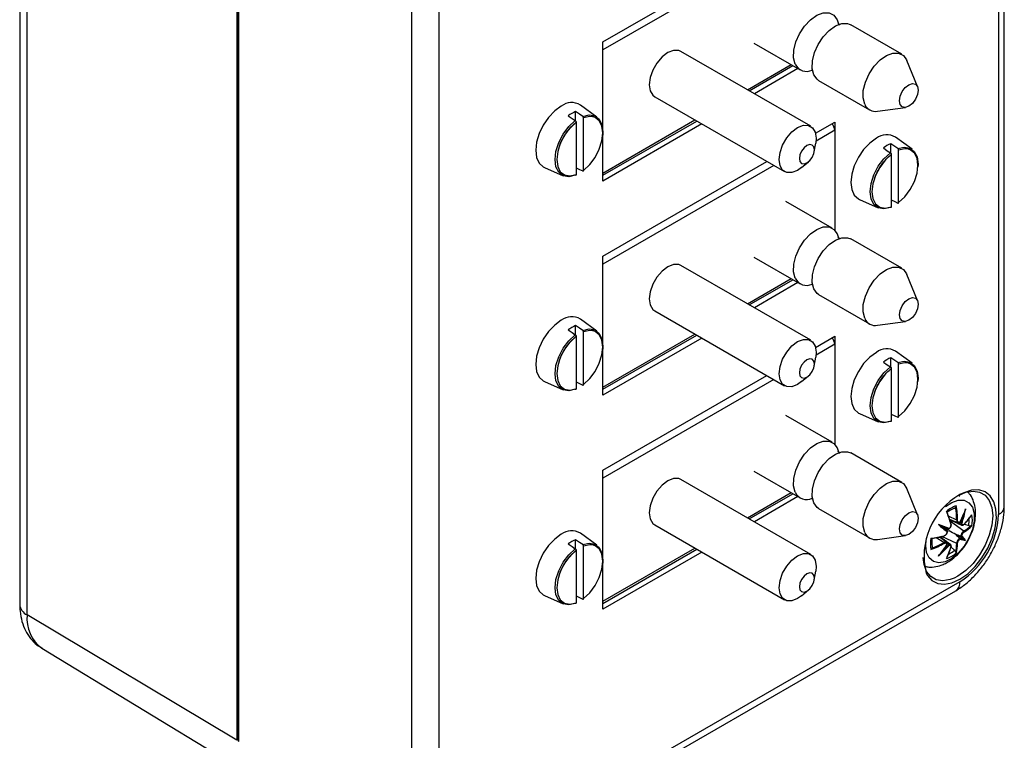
# Model space of a CAD drawing. Header units: millimetres. Extents: x 4 to 415, y 5 to 292.
# Tile 3 of 13: x 68 to 106, y 38 to 65. Entities that reach past the tile are written whole.
import ezdxf

# ---------------------------------------------------------------- set-up
doc = ezdxf.new("R2010")
doc.units = ezdxf.units.MM

msp = doc.modelspace()

# ---------------------------------------------------------------- linework, layer by layer
at = {"color": 7, "linetype": 'Continuous', "lineweight": 25}
for p, q in [((105.974, 46.467), (105.974, 102.809)), ((105.754, 102.503), (105.754, 46.161)), ((68.417, 99.079), (68.417, 42.737)), ((68.698, 42.336), (68.698, 98.678)), ((76.7, 93.894), (76.7, 37.553)), ((76.743, 93.895), (76.743, 37.554)), ((76.773, 37.512), (76.773, 93.853)), ((83.364, 90.179), (83.364, 33.838)), ((84.416, 33.843), (84.416, 90.184)), ((90.665, 64.192), (96.914, 67.8)), ((97.179, 67.647), (90.665, 63.886)), ((102.061, 63.722), (100.117, 64.845)), ((90.665, 58.885), (90.665, 64.192)), ((90.665, 59.191), (90.665, 63.886)), ((96.417, 64.152), (98.185, 63.131)), ((98.59, 60.976), (93.64, 63.833)), ((102.665, 62.49), (102.258, 63.485)), ((96.174, 62.371), (97.838, 63.332)), ((96.247, 62.329), (97.911, 63.289)), ((98.103, 63.178), (96.439, 62.218)), ((98.892, 62.723), (100.836, 61.6)), ((92.64, 62.101), (97.59, 59.244)), ((90.434, 61.324), (89.803, 61.784)), ((101.14, 61.548), (102.206, 61.694)), ((89.622, 61.177), (89.622, 61.536)), ((89.923, 59.293), (89.923, 61.294)), ((89.64, 61.131), (89.64, 59.13)), ((90.665, 59.191), (94.173, 61.216)), ((90.665, 59.107), (94.247, 61.174)), ((94.439, 61.063), (90.665, 58.885)), ((98.775, 60.709), (99.504, 61.13)), ((99.504, 61.13), (99.504, 57.013)), ((98.797, 60.518), (98.781, 60.333)), ((99.504, 60.823), (98.791, 60.412)), ((99.504, 60.823), (99.504, 57.013)), ((102.454, 60.098), (101.824, 60.558)), ((98.723, 59.996), (98.781, 60.333)), ((101.643, 59.951), (101.643, 60.311)), ((101.661, 59.905), (101.661, 57.904)), ((101.944, 58.067), (101.944, 60.068)), ((88.431, 59.407), (89.145, 59.091)), ((90.665, 56.027), (96.914, 59.634)), ((97.179, 59.481), (90.665, 55.721)), ((98.242, 59.401), (98.505, 59.619)), ((99.41, 57.088), (97.642, 58.108)), ((100.452, 58.181), (101.166, 57.865)), ((102.061, 55.557), (100.117, 56.679)), ((90.665, 50.72), (90.665, 56.027)), ((96.417, 55.986), (98.185, 54.966)), ((90.665, 51.026), (90.665, 55.721)), ((98.59, 52.811), (93.64, 55.668)), ((102.665, 54.324), (102.258, 55.32)), ((96.174, 54.206), (97.838, 55.166)), ((96.247, 54.163), (97.911, 55.124)), ((98.103, 55.013), (96.439, 54.052)), ((98.892, 54.558), (100.836, 53.435)), ((92.64, 53.936), (97.59, 51.079)), ((89.622, 53.012), (89.622, 53.371)), ((90.434, 53.159), (89.803, 53.619)), ((101.14, 53.383), (102.206, 53.528)), ((89.64, 52.966), (89.64, 50.964)), ((89.923, 51.128), (89.923, 53.129)), ((90.665, 51.026), (94.173, 53.051)), ((90.665, 50.941), (94.247, 53.009)), ((98.775, 52.543), (99.504, 52.964)), ((99.504, 52.964), (99.504, 48.847)), ((94.439, 52.898), (90.665, 50.72)), ((99.504, 52.658), (98.791, 52.247)), ((99.504, 52.658), (99.504, 48.847)), ((98.797, 52.353), (98.781, 52.168)), ((102.454, 51.933), (101.824, 52.393)), ((98.723, 51.831), (98.781, 52.168)), ((101.643, 51.786), (101.643, 52.145)), ((101.944, 49.902), (101.944, 51.903)), ((90.665, 47.862), (96.914, 51.469)), ((98.242, 51.235), (98.505, 51.454)), ((101.661, 51.74), (101.661, 49.738)), ((88.431, 51.242), (89.145, 50.926)), ((97.179, 51.316), (90.665, 47.555)), ((100.452, 50.016), (101.166, 49.7)), ((99.41, 48.922), (97.642, 49.943)), ((102.061, 47.391), (100.117, 48.514)), ((90.665, 42.554), (90.665, 47.862)), ((96.417, 47.821), (98.185, 46.8)), ((90.665, 42.86), (90.665, 47.555)), ((98.59, 44.645), (93.64, 47.503)), ((96.174, 46.04), (97.838, 47.001)), ((96.247, 45.998), (97.911, 46.958)), ((102.665, 46.159), (102.258, 47.155)), ((98.103, 46.848), (96.439, 45.887)), ((104.256, 46.876), (104.272, 46.883)), ((98.892, 46.392), (100.836, 45.27)), ((104.158, 45.948), (103.849, 46.103)), ((103.889, 45.986), (104.209, 45.845)), ((103.897, 45.963), (104.19, 45.833)), ((104.433, 45.537), (103.918, 45.896)), ((104.199, 45.829), (104.358, 45.759)), ((104.268, 45.854), (104.271, 45.852)), ((104.319, 45.824), (104.315, 45.826)), ((104.366, 45.79), (104.352, 45.824)), ((90.434, 44.993), (89.803, 45.453)), ((92.64, 45.771), (97.59, 42.913)), ((103.576, 45.714), (103.631, 45.682)), ((103.834, 45.565), (103.632, 45.681)), ((103.801, 45.529), (103.803, 45.527)), ((103.851, 45.61), (103.848, 45.611)), ((104.45, 45.797), (104.615, 45.741)), ((89.622, 44.846), (89.622, 45.206)), ((101.14, 45.218), (102.206, 45.363)), ((102.977, 44.988), (102.994, 45.204)), ((103.664, 45.093), (103.376, 45.282)), ((103.779, 45.1), (103.496, 45.306)), ((103.78, 45.122), (103.52, 45.311)), ((104.158, 45.059), (103.589, 45.326)), ((103.928, 45.014), (103.788, 45.116)), ((104.431, 45.22), (104.119, 45.4)), ((104.271, 45.257), (104.268, 45.259)), ((104.315, 45.342), (104.319, 45.34)), ((89.64, 44.8), (89.64, 42.799)), ((89.923, 42.962), (89.923, 44.964)), ((90.665, 42.86), (94.173, 44.886)), ((90.665, 42.776), (94.247, 44.843)), ((94.439, 44.732), (90.665, 42.554)), ((103.803, 45.043), (103.801, 45.045)), ((103.848, 45.017), (103.851, 45.015)), ((103.869, 44.986), (103.904, 44.991)), ((104.072, 44.8), (103.941, 44.915)), ((98.723, 43.665), (98.781, 44.002)), ((98.797, 44.187), (98.781, 44.002)), ((104.277, 43.603), (85.892, 32.99)), ((104.206, 43.819), (104.06, 43.743)), ((85.737, 32.647), (104.122, 43.26)), ((98.242, 43.07), (98.505, 43.288)), ((88.431, 43.076), (89.145, 42.76)), ((76.7, 37.553), (68.698, 42.336)), ((69.261, 41.065), (77.303, 36.19))]:
    msp.add_line(p, q, dxfattribs=at)
at = {"color": 7, "linetype": 'Continuous', "lineweight": 25, "flags": 128}
for points in [[(97.997, 63.347), (97.936, 63.588), (97.945, 63.877), (98.022, 64.192), (98.163, 64.507), (98.355, 64.797), (98.583, 65.037), (98.828, 65.209), (99.07, 65.299), (99.291, 65.299), (99.471, 65.209), (99.597, 65.037), (99.646, 64.883)], [(98.704, 62.939), (98.643, 63.179), (98.652, 63.469), (98.729, 63.784), (98.87, 64.099), (99.062, 64.389), (99.29, 64.629), (99.535, 64.801), (99.777, 64.891), (99.998, 64.891), (100.117, 64.845)], [(93.64, 63.833), (93.556, 63.868), (93.359, 63.87), (93.14, 63.784), (92.922, 63.618), (92.725, 63.388), (92.568, 63.117), (92.468, 62.832), (92.433, 62.559), (92.468, 62.327), (92.568, 62.157), (92.64, 62.101)], [(100.649, 61.816), (100.588, 62.057), (100.596, 62.346), (100.674, 62.661), (100.815, 62.976), (101.006, 63.266), (101.234, 63.507), (101.479, 63.679), (101.722, 63.768), (101.942, 63.768), (102.123, 63.678), (102.249, 63.506), (102.258, 63.485)], [(98.892, 62.723), (98.83, 62.767), (98.704, 62.939)], [(102.004, 61.804), (101.977, 61.945), (102.004, 62.118), (102.081, 62.296), (102.196, 62.452), (102.333, 62.562), (102.469, 62.609), (102.584, 62.587), (102.661, 62.498), (102.689, 62.357), (102.662, 62.184), (102.584, 62.006), (102.469, 61.85), (102.333, 61.74), (102.197, 61.693), (102.081, 61.715), (102.004, 61.804)], [(89.074, 61.743), (88.823, 61.559), (88.588, 61.312), (88.387, 61.017), (88.232, 60.696), (88.135, 60.369), (88.102, 60.059), (88.135, 59.788), (88.232, 59.573), (88.387, 59.429), (88.431, 59.407)], [(89.34, 61.373), (89.49, 61.271), (89.608, 61.191)], [(89.891, 61.354), (89.773, 61.434), (89.622, 61.536)], [(89.891, 61.354), (90.137, 61.409), (90.352, 61.371), (90.52, 61.241), (90.626, 61.031), (90.662, 60.758), (90.657, 60.637)], [(90.26, 61.338), (90.158, 61.345), (89.923, 61.294)], [(89.923, 59.293), (90.158, 59.514), (90.364, 59.79), (90.524, 60.099), (90.625, 60.417), (90.66, 60.719), (90.625, 60.981), (90.524, 61.182), (90.364, 61.307), (90.26, 61.338)], [(89.608, 59.107), (89.361, 59.052), (89.146, 59.091), (88.978, 59.22), (88.872, 59.43), (88.836, 59.703), (88.872, 60.019), (88.978, 60.351), (89.146, 60.674), (89.361, 60.962), (89.608, 61.191)], [(89.64, 61.131), (89.405, 60.91), (89.199, 60.634), (89.039, 60.325), (88.938, 60.007), (88.903, 59.705), (88.938, 59.443), (89.039, 59.242), (89.199, 59.117), (89.405, 59.079), (89.64, 59.13)], [(98.242, 59.401), (98.09, 59.293), (97.871, 59.207), (97.674, 59.209), (97.518, 59.3), (97.418, 59.469), (97.383, 59.702), (97.418, 59.974), (97.518, 60.26), (97.674, 60.531), (97.871, 60.76), (98.09, 60.927), (98.309, 61.013), (98.506, 61.011), (98.662, 60.92), (98.763, 60.751), (98.797, 60.518), (98.797, 60.518)], [(101.095, 60.517), (100.844, 60.334), (100.609, 60.086), (100.408, 59.791), (100.253, 59.47), (100.156, 59.143), (100.123, 58.833), (100.156, 58.562), (100.253, 58.347), (100.408, 58.204), (100.452, 58.181)], [(98.729, 60.071), (98.708, 60.185), (98.646, 60.256), (98.553, 60.274), (98.444, 60.236), (98.334, 60.148), (98.241, 60.023), (98.18, 59.88), (98.158, 59.741), (98.18, 59.627), (98.241, 59.556), (98.334, 59.538), (98.444, 59.576), (98.553, 59.664), (98.646, 59.789), (98.708, 59.932), (98.729, 60.071)], [(101.36, 60.147), (101.511, 60.045), (101.629, 59.965)], [(101.911, 60.128), (101.794, 60.208), (101.643, 60.311)], [(101.911, 60.128), (102.158, 60.183), (102.373, 60.145), (102.541, 60.015), (102.647, 59.806), (102.683, 59.532), (102.678, 59.411)], [(102.28, 60.113), (102.179, 60.119), (101.944, 60.068)], [(101.944, 58.067), (102.179, 58.288), (102.385, 58.564), (102.545, 58.873), (102.646, 59.191), (102.68, 59.493), (102.646, 59.755), (102.545, 59.956), (102.385, 60.081), (102.28, 60.113)], [(101.629, 57.881), (101.382, 57.826), (101.167, 57.865), (100.999, 57.994), (100.893, 58.204), (100.857, 58.478), (100.893, 58.793), (100.999, 59.125), (101.167, 59.448), (101.382, 59.736), (101.629, 59.965)], [(101.661, 59.905), (101.425, 59.684), (101.22, 59.409), (101.06, 59.099), (100.959, 58.781), (100.924, 58.479), (100.959, 58.217), (101.06, 58.016), (101.22, 57.891), (101.425, 57.853), (101.661, 57.904)], [(89.64, 59.39), (89.773, 59.326), (89.891, 59.27)], [(101.661, 58.164), (101.794, 58.101), (101.911, 58.045)], [(97.997, 55.182), (97.936, 55.422), (97.945, 55.712), (98.022, 56.027), (98.163, 56.342), (98.355, 56.631), (98.583, 56.872), (98.828, 57.044), (99.07, 57.134), (99.291, 57.134), (99.471, 57.044), (99.597, 56.872), (99.646, 56.718)], [(98.704, 54.773), (98.643, 55.014), (98.652, 55.304), (98.729, 55.619), (98.87, 55.934), (99.062, 56.223), (99.29, 56.464), (99.535, 56.636), (99.777, 56.725), (99.998, 56.725), (100.117, 56.679)], [(93.64, 55.668), (93.556, 55.703), (93.359, 55.705), (93.14, 55.619), (92.922, 55.452), (92.725, 55.223), (92.568, 54.952), (92.468, 54.666), (92.433, 54.394), (92.468, 54.161), (92.568, 53.992), (92.64, 53.936)], [(100.649, 53.651), (100.588, 53.891), (100.596, 54.181), (100.674, 54.496), (100.815, 54.811), (101.006, 55.101), (101.234, 55.341), (101.479, 55.513), (101.722, 55.603), (101.942, 55.603), (102.123, 55.513), (102.249, 55.341), (102.258, 55.32)], [(98.892, 54.558), (98.83, 54.601), (98.704, 54.773)], [(102.004, 53.638), (101.977, 53.78), (102.004, 53.953), (102.081, 54.131), (102.196, 54.287), (102.333, 54.397), (102.469, 54.444), (102.584, 54.422), (102.661, 54.333), (102.689, 54.191), (102.662, 54.018), (102.584, 53.84), (102.469, 53.685), (102.333, 53.575), (102.197, 53.527), (102.081, 53.55), (102.004, 53.638)], [(89.074, 53.578), (88.823, 53.394), (88.588, 53.147), (88.387, 52.852), (88.232, 52.53), (88.135, 52.203), (88.102, 51.894), (88.135, 51.622), (88.232, 51.407), (88.387, 51.264), (88.431, 51.242)], [(89.891, 53.189), (89.773, 53.269), (89.622, 53.371)], [(89.608, 50.942), (89.361, 50.887), (89.146, 50.925), (88.978, 51.055), (88.872, 51.265), (88.836, 51.538), (88.872, 51.854), (88.978, 52.186), (89.146, 52.509), (89.361, 52.796), (89.608, 53.025)], [(89.64, 52.966), (89.405, 52.745), (89.199, 52.469), (89.039, 52.16), (88.938, 51.842), (88.903, 51.54), (88.938, 51.278), (89.039, 51.077), (89.199, 50.952), (89.405, 50.913), (89.64, 50.964)], [(89.34, 53.208), (89.49, 53.106), (89.608, 53.025)], [(89.891, 53.189), (90.137, 53.244), (90.352, 53.205), (90.52, 53.076), (90.626, 52.866), (90.662, 52.592), (90.657, 52.471)], [(90.26, 53.173), (90.158, 53.18), (89.923, 53.129)], [(89.923, 51.128), (90.158, 51.348), (90.364, 51.624), (90.524, 51.933), (90.625, 52.252), (90.66, 52.554), (90.625, 52.815), (90.524, 53.017), (90.364, 53.142), (90.26, 53.173)], [(98.242, 51.235), (98.09, 51.128), (97.871, 51.042), (97.674, 51.044), (97.518, 51.134), (97.418, 51.304), (97.383, 51.536), (97.418, 51.809), (97.518, 52.094), (97.674, 52.365), (97.871, 52.595), (98.09, 52.761), (98.309, 52.847), (98.506, 52.845), (98.662, 52.755), (98.763, 52.585), (98.797, 52.353), (98.797, 52.353)], [(101.095, 52.352), (100.844, 52.168), (100.609, 51.921), (100.408, 51.626), (100.253, 51.304), (100.156, 50.977), (100.123, 50.668), (100.156, 50.396), (100.253, 50.181), (100.408, 50.038), (100.452, 50.016)], [(98.729, 51.905), (98.708, 52.019), (98.646, 52.09), (98.553, 52.108), (98.444, 52.07), (98.334, 51.982), (98.241, 51.857), (98.18, 51.714), (98.158, 51.576), (98.18, 51.462), (98.241, 51.391), (98.334, 51.373), (98.444, 51.411), (98.553, 51.499), (98.646, 51.624), (98.708, 51.767), (98.729, 51.905)], [(101.36, 51.982), (101.511, 51.88), (101.629, 51.8)], [(101.911, 51.963), (101.794, 52.043), (101.643, 52.145)], [(101.911, 51.963), (102.158, 52.018), (102.373, 51.979), (102.541, 51.85), (102.647, 51.64), (102.683, 51.367), (102.678, 51.245)], [(102.28, 51.947), (102.179, 51.954), (101.944, 51.903)], [(101.944, 49.902), (102.179, 50.122), (102.385, 50.398), (102.545, 50.708), (102.646, 51.026), (102.68, 51.328), (102.646, 51.59), (102.545, 51.791), (102.385, 51.916), (102.28, 51.947)], [(101.629, 49.716), (101.382, 49.661), (101.167, 49.699), (100.999, 49.829), (100.893, 50.039), (100.857, 50.312), (100.893, 50.628), (100.999, 50.96), (101.167, 51.283), (101.382, 51.57), (101.629, 51.8)], [(101.661, 51.74), (101.425, 51.519), (101.22, 51.243), (101.06, 50.934), (100.959, 50.616), (100.924, 50.314), (100.959, 50.052), (101.06, 49.851), (101.22, 49.726), (101.425, 49.687), (101.661, 49.738)], [(89.64, 51.224), (89.773, 51.161), (89.891, 51.105)], [(101.661, 49.998), (101.794, 49.935), (101.911, 49.879)], [(97.997, 47.016), (97.936, 47.257), (97.945, 47.546), (98.022, 47.861), (98.163, 48.176), (98.355, 48.466), (98.583, 48.706), (98.828, 48.879), (99.07, 48.968), (99.291, 48.968), (99.471, 48.878), (99.597, 48.706), (99.646, 48.553)], [(98.704, 46.608), (98.643, 46.849), (98.652, 47.138), (98.729, 47.453), (98.87, 47.768), (99.062, 48.058), (99.29, 48.298), (99.535, 48.47), (99.777, 48.56), (99.998, 48.56), (100.117, 48.514)], [(93.64, 47.503), (93.556, 47.537), (93.359, 47.539), (93.14, 47.453), (92.922, 47.287), (92.725, 47.057), (92.568, 46.786), (92.468, 46.501), (92.433, 46.228), (92.468, 45.996), (92.568, 45.826), (92.64, 45.771)], [(100.649, 45.485), (100.588, 45.726), (100.596, 46.016), (100.674, 46.331), (100.815, 46.646), (101.006, 46.935), (101.234, 47.176), (101.479, 47.348), (101.722, 47.437), (101.942, 47.437), (102.123, 47.348), (102.249, 47.176), (102.258, 47.155)], [(104.225, 46.891), (104.501, 47.012), (104.782, 47.061), (105.033, 47.024), (105.243, 46.902), (105.401, 46.703), (105.499, 46.436), (105.532, 46.115), (105.499, 45.755), (105.401, 45.375), (105.243, 44.993), (105.033, 44.63), (104.782, 44.302), (104.501, 44.027), (104.206, 43.819)], [(104.277, 43.696), (104.577, 43.907), (104.864, 44.184), (105.122, 44.513), (105.342, 44.879), (105.511, 45.266), (105.623, 45.654), (105.672, 46.026), (105.655, 46.365), (105.575, 46.655), (105.433, 46.881), (105.238, 47.034), (104.997, 47.106), (104.723, 47.094), (104.428, 46.999), (104.283, 46.925)], [(98.892, 46.392), (98.83, 46.436), (98.704, 46.608)], [(103.726, 46.472), (103.968, 46.63), (104.215, 46.713), (104.44, 46.708), (104.625, 46.616), (104.756, 46.442), (104.824, 46.2), (104.824, 45.909), (104.756, 45.588), (104.625, 45.263), (104.44, 44.957), (104.215, 44.693), (103.968, 44.491), (103.716, 44.365), (103.478, 44.326), (103.271, 44.375), (103.112, 44.509), (103.011, 44.719), (102.977, 44.988), (102.977, 44.988)], [(102.004, 45.473), (101.977, 45.615), (102.004, 45.787), (102.081, 45.965), (102.196, 46.121), (102.333, 46.231), (102.469, 46.279), (102.584, 46.256), (102.661, 46.167), (102.689, 46.026), (102.662, 45.853), (102.584, 45.675), (102.469, 45.519), (102.333, 45.409), (102.197, 45.362), (102.081, 45.384), (102.004, 45.473)], [(89.074, 45.412), (88.823, 45.229), (88.588, 44.981), (88.387, 44.686), (88.232, 44.365), (88.135, 44.038), (88.102, 43.728), (88.135, 43.457), (88.232, 43.242), (88.387, 43.099), (88.431, 43.076)], [(89.891, 45.023), (89.773, 45.103), (89.622, 45.206)], [(89.891, 45.023), (90.137, 45.079), (90.352, 45.04), (90.52, 44.91), (90.626, 44.701), (90.662, 44.427), (90.657, 44.306)], [(89.608, 42.776), (89.361, 42.721), (89.146, 42.76), (88.978, 42.889), (88.872, 43.099), (88.836, 43.373), (88.872, 43.688), (88.978, 44.021), (89.146, 44.343), (89.361, 44.631), (89.608, 44.86)], [(89.64, 44.8), (89.405, 44.579), (89.199, 44.304), (89.039, 43.994), (88.938, 43.676), (88.903, 43.374), (88.938, 43.112), (89.039, 42.911), (89.199, 42.786), (89.405, 42.748), (89.64, 42.799)], [(89.34, 45.042), (89.49, 44.94), (89.608, 44.86)], [(90.26, 45.008), (90.158, 45.015), (89.923, 44.964)], [(89.923, 42.962), (90.158, 43.183), (90.364, 43.459), (90.524, 43.768), (90.625, 44.086), (90.66, 44.388), (90.625, 44.65), (90.524, 44.851), (90.364, 44.976), (90.26, 45.008)], [(98.242, 43.07), (98.09, 42.963), (97.871, 42.876), (97.674, 42.879), (97.518, 42.969), (97.418, 43.139), (97.383, 43.371), (97.418, 43.643), (97.518, 43.929), (97.674, 44.2), (97.871, 44.43), (98.09, 44.596), (98.309, 44.682), (98.506, 44.68), (98.662, 44.589), (98.763, 44.42), (98.797, 44.187), (98.797, 44.187)], [(104.06, 43.743), (103.911, 43.687), (103.631, 43.638), (103.38, 43.675), (103.17, 43.797), (103.012, 43.996), (102.914, 44.263), (102.881, 44.53)], [(98.729, 43.74), (98.708, 43.854), (98.646, 43.925), (98.553, 43.943), (98.444, 43.905), (98.334, 43.817), (98.241, 43.692), (98.18, 43.549), (98.158, 43.41), (98.18, 43.296), (98.241, 43.225), (98.334, 43.207), (98.444, 43.245), (98.553, 43.333), (98.646, 43.458), (98.708, 43.601), (98.729, 43.74)], [(102.998, 43.923), (103.043, 43.841), (103.213, 43.65), (103.432, 43.537), (103.691, 43.507), (103.977, 43.56), (104.277, 43.696)], [(89.64, 43.059), (89.773, 42.996), (89.891, 42.94)]]:
    msp.add_lwpolyline(points, dxfattribs=at)
at = {"color": 7, "linetype": 'Continuous', "lineweight": 25}
for centre, radius, start, end in [((98.434, 63.554), 0.484, 205.3847, 296.559), ((89.469, 61.237), 0.642, 58.5806, 127.8973), ((101.06, 61.987), 0.445, 202.4951, 280.307), ((90.098, 60.386), 1.245, 112.4619, 127.5327), ((99.118, 60.805), 0.387, 2.6975, 43.1362), ((101.489, 60.011), 0.642, 58.5806, 127.8973), ((102.119, 59.16), 1.245, 112.4619, 127.5327), ((98.434, 55.389), 0.484, 205.3847, 296.559), ((89.469, 53.071), 0.642, 58.5806, 127.8973), ((90.098, 52.22), 1.245, 112.4619, 127.5327), ((101.06, 53.821), 0.445, 202.4951, 280.307), ((99.118, 52.64), 0.387, 2.6975, 43.1362), ((101.489, 51.845), 0.642, 58.5806, 127.8973), ((102.119, 50.994), 1.245, 112.4619, 127.5327), ((98.434, 47.224), 0.484, 205.3847, 296.559), ((105.593, 44.588), 2.679, 119.265, 194.3783), ((104.476, 45.494), 1.061, 108.3127, 131.682), ((98.937, 44.348), 5.207, 16.2125, 21.8557), ((104.379, 45.525), 0.931, 109.2514, 129.4658), ((99.047, 44.402), 5.094, 16.1873, 21.2536), ((100.35, 45.883), 3.808, 0.9785, 8.3353), ((100.33, 45.882), 3.862, 0.9952, 9.2324), ((100.491, 47.778), 4.242, 333.0002, 338.2682), ((100.525, 47.77), 4.21, 333.103, 340.7235), ((100.982, 47.013), 3.542, 340.3881, 346.8492), ((100.99, 47.011), 3.565, 340.5504, 349.8106), ((105.614, 46.493), 0.36, 292.8092, 355.8707), ((102.548, 46.307), 3.21, 302.6055, 357.3945), ((102.581, 47.563), 2.565, 316.2366, 325.3403), ((102.611, 47.564), 2.547, 316.1884, 326.5274), ((103.613, 45.921), 1.018, 349.8025, 5.3089), ((103.696, 45.944), 1.062, 348.3172, 11.6828), ((89.469, 44.906), 0.642, 58.5806, 127.8973), ((101.06, 45.656), 0.445, 202.4951, 280.307), ((87.625, 2.728), 45.872, 69.2606, 69.8049), ((132.958, 81.172), 46.073, 230.1898, 230.7317), ((130.532, 78.245), 42.248, 230.355, 230.7539), ((88.94, 6.277), 42.064, 69.2383, 69.639), ((103.655, 46.835), 1.513, 300.9409, 313.1792), ((103.683, 46.789), 1.494, 300.8502, 314.8046), ((90.098, 44.055), 1.245, 112.4619, 127.5327), ((104.216, 45.044), 1.062, 168.3172, 191.6828), ((102.439, 50.414), 5.208, 278.1416, 283.7839), ((104.141, 45.113), 0.931, 170.5324, 190.7441), ((102.448, 50.292), 5.095, 278.7436, 283.8091), ((101.816, 48.423), 3.808, 291.6633, 299.0199), ((104.648, 46.524), 1.322, 253.4076, 260.5664), ((104.602, 46.276), 1.1, 252.9899, 264.6557), ((103.41, 44.381), 1.321, 39.4155, 46.5785), ((103.602, 44.544), 1.1, 35.324, 46.9962), ((101.807, 48.44), 3.862, 290.7663, 299.0032), ((100.27, 47.328), 4.21, 319.2769, 326.897), ((101.16, 47.304), 3.565, 310.1895, 319.4496), ((100.246, 47.353), 4.242, 321.732, 326.9998), ((101.154, 47.31), 3.542, 313.1509, 319.6119), ((101.491, 45.624), 2.548, 333.4721, 343.8103), ((103.436, 45.494), 1.061, 288.3127, 311.682), ((101.476, 45.651), 2.566, 334.6591, 343.7621), ((103.412, 45.582), 1.023, 295.1862, 310.1766), ((102.644, 45.084), 1.513, 346.8177, 359.0548), ((102.698, 45.083), 1.494, 345.1925, 359.1455), ((103.92, 43.558), 0.36, 304.1262, 7.186), ((68.91, 42.784), 0.495, 185.362, 244.6121), ((70.107, 42.2), 1.416, 174.4698, 233.2738), ((76.793, 37.558), 0.05, 185.3256, 247.3279)]:
    msp.add_arc(centre, radius, start, end, dxfattribs=at)
for centre, major_axis, ratio, start_param, end_param in [((104.573, 45.805), (0.598, -0.333), 0.166241, 4.25214, 4.361125), ((103.911, 45.423), (0.459, -0.416), 0.006789, 1.820686, 2.233363), ((103.995, 45.569), (0.59, -0.189), 0.006818, 4.049815, 4.462493), ((104.489, 45.09), (0.471, -0.421), 0.036803, 3.844091, 4.256768), ((104.573, 45.235), (0.6, -0.197), 0.03683, 2.026408, 2.439085), ((103.995, 44.805), (0.587, -0.351), 0.166239, 1.922049, 2.003991)]:
    msp.add_ellipse(centre, major_axis=major_axis, ratio=ratio, start_param=start_param, end_param=end_param, dxfattribs=at)
for points, knots in [([(99.692, 64.855), (99.693, 64.855), (99.704, 64.856), (99.653, 64.861), (99.624, 64.906), (99.629, 64.894), (99.63, 64.893)], [0, 0, 0, 0, 0.0855388, 0.4909234, 0.9635527, 1, 1, 1, 1]), ([(98.605, 63.12), (98.604, 63.12), (98.592, 63.119), (98.64, 63.119), (98.675, 63.077), (98.671, 63.084), (98.67, 63.085)], [0, 0, 0, 0, 0.011881, 0.40545, 0.898109, 1, 1, 1, 1]), ([(89.923, 61.294), (89.923, 61.296), (89.923, 61.303), (89.92, 61.315), (89.912, 61.331), (89.902, 61.345), (89.894, 61.351), (89.891, 61.354)], [0, 0, 0, 0, 0.089235, 0.321001, 0.551834, 0.780252, 1, 1, 1, 1]), ([(89, 60.172), (89.013, 60.218), (89.054, 60.359), (89.177, 60.593), (89.355, 60.85), (89.523, 61.024), (89.625, 61.103), (89.655, 61.126)], [0, 0, 0, 0, 0.123164, 0.380103, 0.637203, 0.893978, 1, 1, 1, 1]), ([(89.608, 61.191), (89.609, 61.19), (89.615, 61.186), (89.623, 61.177), (89.633, 61.162), (89.639, 61.147), (89.64, 61.136), (89.64, 61.131), (89.64, 61.131)], [0, 0, 0, 0, 0.085249, 0.308363, 0.532499, 0.758954, 0.988153, 1, 1, 1, 1]), ([(101.944, 60.068), (101.944, 60.07), (101.943, 60.077), (101.94, 60.09), (101.933, 60.105), (101.923, 60.119), (101.915, 60.125), (101.911, 60.128)], [0, 0, 0, 0, 0.089235, 0.321001, 0.551834, 0.780252, 1, 1, 1, 1]), ([(101.021, 58.946), (101.034, 58.992), (101.075, 59.133), (101.198, 59.367), (101.376, 59.624), (101.544, 59.798), (101.646, 59.877), (101.675, 59.901)], [0, 0, 0, 0, 0.123164, 0.380103, 0.637203, 0.893978, 1, 1, 1, 1]), ([(101.629, 59.965), (101.63, 59.964), (101.635, 59.96), (101.644, 59.951), (101.653, 59.936), (101.659, 59.921), (101.661, 59.91), (101.661, 59.905), (101.661, 59.905)], [0, 0, 0, 0, 0.085249, 0.308363, 0.532499, 0.758954, 0.988153, 1, 1, 1, 1]), ([(89.64, 59.13), (89.64, 59.127), (89.639, 59.119), (89.636, 59.111), (89.629, 59.105), (89.621, 59.103), (89.612, 59.105), (89.608, 59.107), (89.608, 59.107)], [0, 0, 0, 0, 0.148982, 0.380562, 0.528907, 0.754007, 0.979175, 1, 1, 1, 1]), ([(89.891, 59.27), (89.893, 59.27), (89.898, 59.267), (89.906, 59.267), (89.914, 59.27), (89.92, 59.277), (89.923, 59.286), (89.923, 59.292), (89.923, 59.293)], [0, 0, 0, 0, 0.1128948, 0.3358994, 0.4717157, 0.7007797, 0.9297695, 1, 1, 1, 1]), ([(101.661, 57.904), (101.661, 57.901), (101.66, 57.893), (101.657, 57.885), (101.65, 57.88), (101.641, 57.877), (101.633, 57.879), (101.629, 57.881), (101.629, 57.881)], [0, 0, 0, 0, 0.148982, 0.380562, 0.528907, 0.754007, 0.979175, 1, 1, 1, 1]), ([(101.911, 58.045), (101.913, 58.044), (101.919, 58.041), (101.927, 58.041), (101.935, 58.044), (101.941, 58.051), (101.944, 58.06), (101.944, 58.066), (101.944, 58.067)], [0, 0, 0, 0, 0.112895, 0.335899, 0.471716, 0.70078, 0.92977, 1, 1, 1, 1]), ([(99.692, 56.69), (99.693, 56.69), (99.704, 56.691), (99.653, 56.696), (99.624, 56.741), (99.629, 56.728), (99.63, 56.727)], [0, 0, 0, 0, 0.085539, 0.490923, 0.963553, 1, 1, 1, 1]), ([(98.605, 54.955), (98.604, 54.955), (98.592, 54.953), (98.64, 54.954), (98.675, 54.911), (98.671, 54.918), (98.67, 54.919)], [0, 0, 0, 0, 0.011881, 0.40545, 0.898109, 1, 1, 1, 1]), ([(89, 52.007), (89.013, 52.052), (89.054, 52.193), (89.177, 52.428), (89.355, 52.684), (89.523, 52.859), (89.625, 52.938), (89.655, 52.961)], [0, 0, 0, 0, 0.123164, 0.380103, 0.637203, 0.893978, 1, 1, 1, 1]), ([(89.608, 53.025), (89.609, 53.024), (89.615, 53.021), (89.623, 53.011), (89.633, 52.997), (89.639, 52.981), (89.64, 52.971), (89.64, 52.966), (89.64, 52.966)], [0, 0, 0, 0, 0.085249, 0.308363, 0.532499, 0.758954, 0.988153, 1, 1, 1, 1]), ([(89.923, 53.129), (89.923, 53.131), (89.923, 53.137), (89.92, 53.15), (89.912, 53.166), (89.902, 53.18), (89.894, 53.186), (89.891, 53.189)], [0, 0, 0, 0, 0.089235, 0.321001, 0.551834, 0.780252, 1, 1, 1, 1]), ([(101.944, 51.903), (101.944, 51.905), (101.943, 51.911), (101.94, 51.924), (101.933, 51.94), (101.923, 51.954), (101.915, 51.96), (101.911, 51.963)], [0, 0, 0, 0, 0.089235, 0.321001, 0.551834, 0.780252, 1, 1, 1, 1]), ([(101.021, 50.781), (101.034, 50.827), (101.075, 50.967), (101.198, 51.202), (101.376, 51.458), (101.544, 51.633), (101.646, 51.712), (101.675, 51.735)], [0, 0, 0, 0, 0.123164, 0.380103, 0.637203, 0.893978, 1, 1, 1, 1]), ([(101.629, 51.8), (101.63, 51.798), (101.635, 51.795), (101.644, 51.785), (101.653, 51.771), (101.659, 51.755), (101.661, 51.745), (101.661, 51.74), (101.661, 51.74)], [0, 0, 0, 0, 0.085249, 0.308363, 0.532499, 0.758954, 0.988153, 1, 1, 1, 1]), ([(89.891, 51.105), (89.893, 51.104), (89.898, 51.102), (89.906, 51.102), (89.914, 51.105), (89.92, 51.111), (89.923, 51.12), (89.923, 51.126), (89.923, 51.128)], [0, 0, 0, 0, 0.112895, 0.335899, 0.471716, 0.70078, 0.92977, 1, 1, 1, 1]), ([(89.64, 50.964), (89.64, 50.961), (89.639, 50.954), (89.636, 50.946), (89.629, 50.94), (89.621, 50.938), (89.612, 50.94), (89.608, 50.942), (89.608, 50.942)], [0, 0, 0, 0, 0.148982, 0.380562, 0.528907, 0.754007, 0.979175, 1, 1, 1, 1]), ([(101.661, 49.738), (101.661, 49.735), (101.66, 49.728), (101.657, 49.72), (101.65, 49.714), (101.641, 49.712), (101.633, 49.714), (101.629, 49.716), (101.629, 49.716)], [0, 0, 0, 0, 0.148982, 0.380562, 0.528907, 0.754007, 0.979175, 1, 1, 1, 1]), ([(101.911, 49.879), (101.913, 49.878), (101.919, 49.876), (101.927, 49.876), (101.935, 49.879), (101.941, 49.885), (101.944, 49.894), (101.944, 49.9), (101.944, 49.902)], [0, 0, 0, 0, 0.112895, 0.335899, 0.471716, 0.70078, 0.92977, 1, 1, 1, 1]), ([(99.692, 48.524), (99.693, 48.525), (99.704, 48.525), (99.653, 48.53), (99.624, 48.575), (99.629, 48.563), (99.63, 48.562)], [0, 0, 0, 0, 0.085539, 0.490923, 0.963553, 1, 1, 1, 1]), ([(102.953, 44.186), (102.999, 44.175), (103.134, 44.144), (103.369, 44.17), (103.609, 44.241), (103.814, 44.344), (104.022, 44.482), (104.253, 44.69), (104.485, 44.981), (104.673, 45.31), (104.808, 45.663), (104.878, 46.017), (104.881, 46.353), (104.815, 46.651), (104.719, 46.874), (104.625, 46.976), (104.596, 47.007)], [0, 0, 0, 0, 0.036517, 0.108723, 0.18365, 0.232849, 0.284823, 0.372253, 0.459928, 0.547751, 0.636567, 0.72744, 0.811977, 0.891664, 0.966449, 1, 1, 1, 1]), ([(98.605, 46.79), (98.604, 46.79), (98.592, 46.788), (98.64, 46.789), (98.675, 46.746), (98.671, 46.753), (98.67, 46.754)], [0, 0, 0, 0, 0.011881, 0.40545, 0.898109, 1, 1, 1, 1]), ([(103.795, 46.249), (103.795, 46.252), (103.795, 46.259), (103.788, 46.271), (103.777, 46.281), (103.77, 46.287)], [0, 0, 0, 0, 0.245882, 0.52504, 1, 1, 1, 1]), ([(104.072, 46.404), (104.08, 46.406), (104.096, 46.409), (104.111, 46.423), (104.117, 46.433), (104.118, 46.435)], [0, 0, 0, 0, 0.438543, 0.87713, 1, 1, 1, 1]), ([(104.142, 46.502), (104.138, 46.487), (104.132, 46.462), (104.122, 46.443), (104.118, 46.435)], [0, 0, 0, 0, 0.598159, 1, 1, 1, 1]), ([(104.122, 43.26), (104.191, 43.303), (104.385, 43.422), (104.686, 43.669), (105.012, 44.009), (105.301, 44.395), (105.548, 44.814), (105.745, 45.256), (105.887, 45.71), (105.962, 46.118), (105.97, 46.367), (105.974, 46.467)], [0, 0, 0, 0, 0.067982, 0.18937, 0.310387, 0.430922, 0.551199, 0.671802, 0.793237, 0.916242, 1, 1, 1, 1]), ([(104.499, 46.38), (104.488, 46.34), (104.473, 46.289), (104.449, 46.235), (104.439, 46.216), (104.434, 46.21), (104.431, 46.207)], [0, 0, 0, 0, 0.6658204, 0.8667923, 0.9425544, 1, 1, 1, 1]), ([(103.848, 45.611), (103.863, 45.622), (103.885, 45.638), (103.909, 45.67), (103.925, 45.698), (103.937, 45.729), (103.944, 45.761), (103.945, 45.793), (103.942, 45.812), (103.94, 45.822)], [0, 0, 0, 0, 0.229082, 0.348774, 0.471767, 0.598226, 0.728313, 0.862185, 1, 1, 1, 1]), ([(104.158, 45.948), (104.158, 45.937), (104.159, 45.916), (104.166, 45.889), (104.177, 45.868), (104.19, 45.854), (104.2, 45.849), (104.204, 45.847)], [0, 0, 0, 0, 0.225569, 0.444687, 0.657607, 0.864591, 1, 1, 1, 1]), ([(104.218, 45.873), (104.211, 45.883), (104.196, 45.902), (104.193, 45.934), (104.192, 45.949)], [0, 0, 0, 0, 0.5001838, 1, 1, 1, 1]), ([(104.204, 45.847), (104.206, 45.846), (104.214, 45.842), (104.235, 45.84), (104.254, 45.848), (104.268, 45.854)], [0, 0, 0, 0, 0.103494, 0.411155, 1, 1, 1, 1]), ([(104.28, 45.865), (104.269, 45.862), (104.251, 45.857), (104.231, 45.863), (104.222, 45.87), (104.218, 45.873)], [0, 0, 0, 0, 0.499427, 0.751908, 1, 1, 1, 1]), ([(104.271, 45.852), (104.272, 45.852), (104.276, 45.852), (104.28, 45.854), (104.282, 45.858), (104.281, 45.863), (104.28, 45.865)], [0, 0, 0, 0, 0.202326, 0.435152, 0.700578, 1, 1, 1, 1]), ([(104.315, 45.826), (104.318, 45.811), (104.323, 45.788), (104.338, 45.769), (104.348, 45.764), (104.352, 45.761)], [0, 0, 0, 0, 0.4948936, 0.7534669, 1, 1, 1, 1]), ([(104.352, 45.824), (104.349, 45.823), (104.345, 45.822), (104.335, 45.822), (104.326, 45.823), (104.321, 45.824), (104.319, 45.824)], [0, 0, 0, 0, 0.299422, 0.564848, 0.797674, 1, 1, 1, 1]), ([(103.576, 45.714), (103.575, 45.714), (103.572, 45.716), (103.565, 45.72), (103.551, 45.728), (103.517, 45.748), (103.484, 45.767), (103.46, 45.78)], [0, 0, 0, 0, 0.066871, 0.121371, 0.221999, 0.455985, 1, 1, 1, 1]), ([(103.664, 45.344), (103.673, 45.348), (103.692, 45.354), (103.719, 45.372), (103.743, 45.394), (103.764, 45.419), (103.78, 45.447), (103.796, 45.484), (103.799, 45.511), (103.801, 45.529)], [0, 0, 0, 0, 0.137815, 0.271687, 0.401774, 0.528233, 0.651226, 0.770918, 1, 1, 1, 1]), ([(103.796, 45.503), (103.794, 45.487), (103.79, 45.463), (103.774, 45.431), (103.754, 45.403), (103.722, 45.372), (103.694, 45.362), (103.68, 45.356)], [0, 0, 0, 0, 0.250042, 0.37642, 0.500657, 0.75042, 1, 1, 1, 1]), ([(103.803, 45.527), (103.804, 45.525), (103.806, 45.523), (103.807, 45.517), (103.804, 45.51), (103.799, 45.505), (103.797, 45.503)], [0, 0, 0, 0, 0.202326, 0.435152, 0.700578, 1, 1, 1, 1]), ([(104.119, 45.4), (104.035, 45.448), (103.944, 45.501), (103.855, 45.553), (103.848, 45.557)], [0, 0, 0, 0, 0.920726, 1, 1, 1, 1]), ([(103.869, 45.628), (103.868, 45.625), (103.867, 45.618), (103.862, 45.612), (103.856, 45.609), (103.853, 45.61), (103.851, 45.61)], [0, 0, 0, 0, 0.2994219, 0.5648482, 0.797674, 1, 1, 1, 1]), ([(103.937, 45.802), (103.94, 45.787), (103.945, 45.757), (103.934, 45.714), (103.919, 45.683), (103.9, 45.654), (103.881, 45.638), (103.869, 45.628)], [0, 0, 0, 0, 0.2495798, 0.4993432, 0.623603, 0.7499585, 1, 1, 1, 1]), ([(104.433, 45.537), (104.426, 45.532), (104.412, 45.523), (104.391, 45.502), (104.371, 45.478), (104.353, 45.451), (104.339, 45.422), (104.323, 45.385), (104.318, 45.359), (104.315, 45.342)], [0, 0, 0, 0, 0.137815, 0.271687, 0.401774, 0.528233, 0.651226, 0.770918, 1, 1, 1, 1]), ([(104.352, 45.761), (104.353, 45.761), (104.358, 45.758), (104.371, 45.756), (104.391, 45.759), (104.412, 45.77), (104.426, 45.782), (104.433, 45.789)], [0, 0, 0, 0, 0.0165236, 0.2519684, 0.4941667, 0.7434136, 1, 1, 1, 1]), ([(104.352, 45.349), (104.356, 45.364), (104.362, 45.387), (104.376, 45.419), (104.393, 45.449), (104.419, 45.484), (104.439, 45.499), (104.449, 45.507)], [0, 0, 0, 0, 0.250042, 0.37642, 0.500657, 0.75042, 1, 1, 1, 1]), ([(104.449, 45.801), (104.439, 45.792), (104.419, 45.774), (104.393, 45.772), (104.376, 45.779), (104.369, 45.786), (104.366, 45.79)], [0, 0, 0, 0, 0.332791, 0.665828, 0.831555, 1, 1, 1, 1]), ([(104.615, 45.741), (104.626, 45.738), (104.648, 45.732), (104.675, 45.73), (104.688, 45.731), (104.691, 45.731)], [0, 0, 0, 0, 0.438543, 0.87713, 1, 1, 1, 1]), ([(104.736, 45.729), (104.73, 45.73), (104.72, 45.732), (104.699, 45.731), (104.691, 45.731)], [0, 0, 0, 0, 0.598163, 1, 1, 1, 1]), ([(103.176, 45.259), (103.187, 45.255), (103.206, 45.249), (103.217, 45.254), (103.222, 45.256)], [0, 0, 0, 0, 0.598163, 1, 1, 1, 1]), ([(103.774, 45.102), (103.771, 45.105), (103.762, 45.111), (103.743, 45.115), (103.719, 45.115), (103.692, 45.108), (103.673, 45.098), (103.664, 45.093)], [0, 0, 0, 0, 0.135272, 0.342289, 0.555243, 0.774395, 1, 1, 1, 1]), ([(103.68, 45.062), (103.694, 45.069), (103.723, 45.082), (103.747, 45.079), (103.759, 45.078)], [0, 0, 0, 0, 0.499816, 1, 1, 1, 1]), ([(103.759, 45.078), (103.764, 45.076), (103.774, 45.072), (103.79, 45.057), (103.794, 45.04), (103.796, 45.028)], [0, 0, 0, 0, 0.2482505, 0.5005732, 1, 1, 1, 1]), ([(103.801, 45.045), (103.799, 45.059), (103.796, 45.08), (103.783, 45.097), (103.776, 45.101), (103.774, 45.102)], [0, 0, 0, 0, 0.588698, 0.896283, 1, 1, 1, 1]), ([(104.268, 45.259), (104.254, 45.248), (104.234, 45.231), (104.209, 45.199), (104.192, 45.172), (104.177, 45.143), (104.166, 45.113), (104.159, 45.084), (104.158, 45.068), (104.158, 45.059)], [0, 0, 0, 0, 0.229082, 0.348774, 0.471767, 0.598226, 0.728313, 0.862185, 1, 1, 1, 1]), ([(104.192, 45.061), (104.193, 45.073), (104.196, 45.099), (104.213, 45.138), (104.231, 45.167), (104.251, 45.196), (104.269, 45.213), (104.28, 45.224)], [0, 0, 0, 0, 0.2495798, 0.4993432, 0.623603, 0.7499585, 1, 1, 1, 1]), ([(104.28, 45.224), (104.281, 45.227), (104.282, 45.234), (104.28, 45.244), (104.276, 45.252), (104.272, 45.255), (104.271, 45.257)], [0, 0, 0, 0, 0.299422, 0.564848, 0.797674, 1, 1, 1, 1]), ([(104.319, 45.34), (104.321, 45.34), (104.326, 45.338), (104.335, 45.339), (104.345, 45.342), (104.349, 45.347), (104.352, 45.349)], [0, 0, 0, 0, 0.202326, 0.435152, 0.700578, 1, 1, 1, 1]), ([(104.499, 45.18), (104.488, 45.187), (104.473, 45.195), (104.449, 45.209), (104.439, 45.215), (104.434, 45.218), (104.431, 45.22)], [0, 0, 0, 0, 0.66582, 0.866792, 0.942554, 1, 1, 1, 1]), ([(89, 43.841), (89.013, 43.887), (89.054, 44.028), (89.177, 44.262), (89.355, 44.519), (89.523, 44.693), (89.625, 44.772), (89.655, 44.796)], [0, 0, 0, 0, 0.123164, 0.380103, 0.637203, 0.893978, 1, 1, 1, 1]), ([(89.608, 44.86), (89.609, 44.859), (89.615, 44.855), (89.623, 44.846), (89.633, 44.831), (89.639, 44.816), (89.64, 44.805), (89.64, 44.801), (89.64, 44.8)], [0, 0, 0, 0, 0.085249, 0.308363, 0.532499, 0.758954, 0.988153, 1, 1, 1, 1]), ([(89.923, 44.964), (89.923, 44.965), (89.923, 44.972), (89.92, 44.985), (89.912, 45), (89.902, 45.014), (89.894, 45.02), (89.891, 45.023)], [0, 0, 0, 0, 0.089235, 0.321001, 0.551834, 0.780252, 1, 1, 1, 1]), ([(103.222, 44.884), (103.219, 44.879), (103.213, 44.87), (103.199, 44.85), (103.185, 44.837), (103.176, 44.829)], [0, 0, 0, 0, 0.245882, 0.525039, 1, 1, 1, 1]), ([(103.222, 44.884), (103.226, 44.892), (103.233, 44.908), (103.231, 44.927), (103.227, 44.937), (103.226, 44.939)], [0, 0, 0, 0, 0.437742, 0.875464, 1, 1, 1, 1]), ([(103.46, 44.581), (103.489, 44.61), (103.527, 44.649), (103.561, 44.697), (103.572, 44.715), (103.575, 44.722), (103.576, 44.726)], [0, 0, 0, 0, 0.66582, 0.866792, 0.942554, 1, 1, 1, 1]), ([(103.797, 45.028), (103.799, 45.029), (103.804, 45.03), (103.807, 45.034), (103.806, 45.038), (103.804, 45.041), (103.803, 45.043)], [0, 0, 0, 0, 0.299422, 0.564848, 0.797674, 1, 1, 1, 1]), ([(103.923, 45.017), (103.918, 45.02), (103.909, 45.026), (103.885, 45.029), (103.863, 45.022), (103.848, 45.017)], [0, 0, 0, 0, 0.246376, 0.505003, 1, 1, 1, 1]), ([(103.851, 45.015), (103.853, 45.013), (103.856, 45.009), (103.862, 45.002), (103.867, 44.994), (103.868, 44.989), (103.869, 44.986)], [0, 0, 0, 0, 0.2023261, 0.4351519, 0.7005782, 1, 1, 1, 1]), ([(103.904, 44.991), (103.91, 44.99), (103.92, 44.988), (103.934, 44.976), (103.945, 44.953), (103.94, 44.927), (103.937, 44.914)], [0, 0, 0, 0, 0.168551, 0.334172, 0.667208, 1, 1, 1, 1]), ([(103.94, 44.933), (103.942, 44.943), (103.945, 44.961), (103.944, 44.985), (103.936, 45.004), (103.929, 45.014), (103.923, 45.017), (103.923, 45.017)], [0, 0, 0, 0, 0.2565402, 0.5057423, 0.7478971, 0.9832996, 1, 1, 1, 1]), ([(104.118, 44.739), (104.113, 44.749), (104.103, 44.768), (104.085, 44.788), (104.074, 44.798), (104.072, 44.8)], [0, 0, 0, 0, 0.437742, 0.875464, 1, 1, 1, 1]), ([(104.118, 44.739), (104.12, 44.734), (104.125, 44.725), (104.135, 44.711), (104.14, 44.705), (104.142, 44.701)], [0, 0, 0, 0, 0.245882, 0.52504, 1, 1, 1, 1]), ([(89.891, 42.94), (89.893, 42.939), (89.898, 42.936), (89.906, 42.936), (89.914, 42.939), (89.92, 42.946), (89.923, 42.955), (89.923, 42.961), (89.923, 42.962)], [0, 0, 0, 0, 0.112895, 0.335899, 0.471716, 0.70078, 0.92977, 1, 1, 1, 1]), ([(68.417, 42.737), (68.42, 42.65), (68.427, 42.427), (68.493, 42.089), (68.627, 41.739), (68.822, 41.439), (69.037, 41.208), (69.204, 41.11), (69.27, 41.071)], [0, 0, 0, 0, 0.1308518, 0.3317541, 0.5221186, 0.7044025, 0.882001, 1, 1, 1, 1]), ([(89.64, 42.799), (89.64, 42.796), (89.639, 42.789), (89.636, 42.781), (89.629, 42.775), (89.621, 42.772), (89.612, 42.774), (89.608, 42.776), (89.608, 42.776)], [0, 0, 0, 0, 0.148982, 0.380562, 0.528907, 0.754007, 0.979175, 1, 1, 1, 1])]:
    msp.add_open_spline(points, degree=3, knots=knots, dxfattribs=at)
for points in [[(103.937, 45.802), (103.939, 45.804), (103.943, 45.808), (103.945, 45.813), (103.945, 45.819), (103.941, 45.821), (103.94, 45.822)], [(104.192, 45.949), (104.189, 45.948), (104.185, 45.947), (104.175, 45.946), (104.165, 45.946), (104.16, 45.947), (104.158, 45.948)], [(104.449, 45.801), (104.449, 45.798), (104.45, 45.794), (104.446, 45.789), (104.441, 45.787), (104.436, 45.788), (104.433, 45.789)], [(104.449, 45.507), (104.449, 45.509), (104.45, 45.515), (104.446, 45.524), (104.441, 45.532), (104.436, 45.535), (104.433, 45.537)], [(103.68, 45.356), (103.679, 45.354), (103.678, 45.349), (103.674, 45.344), (103.669, 45.342), (103.666, 45.344), (103.664, 45.344)], [(103.68, 45.062), (103.679, 45.065), (103.678, 45.07), (103.674, 45.079), (103.669, 45.087), (103.666, 45.091), (103.664, 45.093)], [(103.937, 44.914), (103.939, 44.915), (103.943, 44.917), (103.945, 44.922), (103.945, 44.928), (103.941, 44.932), (103.94, 44.933)], [(104.192, 45.061), (104.189, 45.059), (104.185, 45.056), (104.175, 45.055), (104.165, 45.055), (104.16, 45.058), (104.158, 45.059)]]:
    msp.add_open_spline(points, degree=3, dxfattribs=at)

doc.saveas('drawing.dxf')
